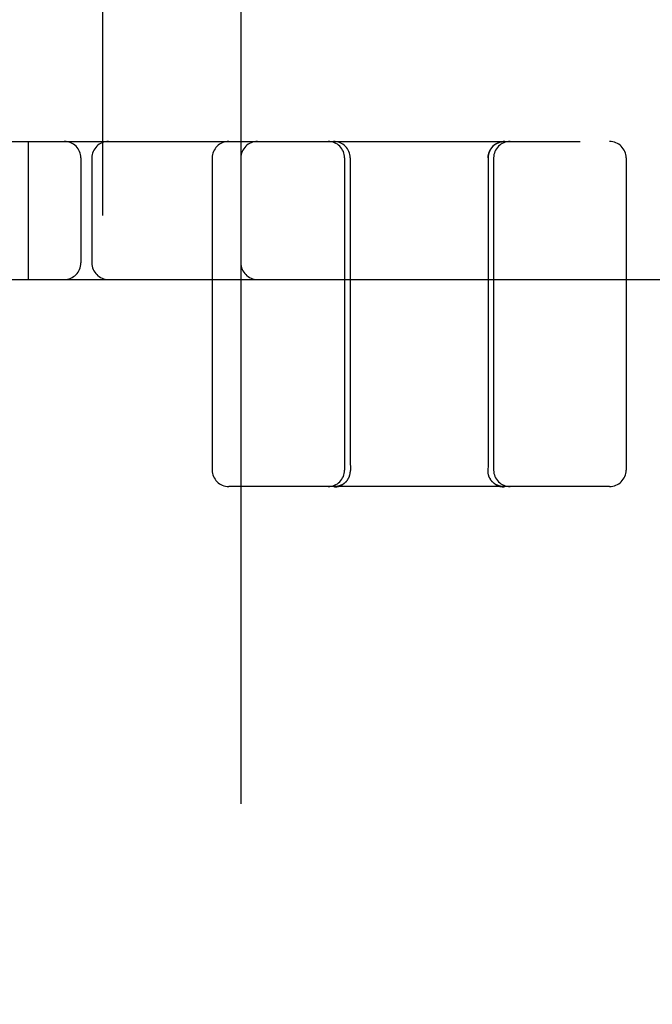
# Model space of a CAD drawing. Header units: inches. Extents: x 0 to 200, y 0 to 129.
# Tile 36 of 94: x 27.302 to 27.876, y 50.24 to 51.131. Entities that reach past the tile are written whole.
import ezdxf

# ---------------------------------------------------------------- set-up
doc = ezdxf.new("R2010")
doc.units = ezdxf.units.IN
doc.header["$LTSCALE"] = 11
doc.header["$MEASUREMENT"] = 0
doc.linetypes.add('HIDDEN', pattern=[0.2, 0.1, -0.1])
doc.layers.add('DEFAULT_2', color=8, linetype='HIDDEN')

msp = doc.modelspace()

# ---------------------------------------------------------------- linework, layer by layer
at = {"layer": 'DEFAULT_2', "color": 8, "linetype": 'HIDDEN'}
for p, q in [((27.37776, 46.55366), (27.37776, 52.05416)), ((27.50276, 51.52116), (27.50276, 47.08666)), ((26.71026, 51.02083), (29.02526, 51.02083)), ((27.31026, 50.89583), (27.31026, 51.02083)), ((27.35776, 51.00583), (27.35776, 50.91083)), ((27.36776, 51.00583), (27.36776, 50.91083)), ((27.47676, 51.00583), (27.47676, 50.72333)), ((27.59676, 51.00583), (27.59676, 50.72333)), ((27.60176, 51.00583), (27.60176, 50.74124)), ((27.72676, 51.00583), (27.72675, 50.73687)), ((27.73176, 51.00583), (27.73176, 50.72333)), ((27.85176, 51.00583), (27.85176, 50.72333)), ((26.82026, 50.89583), (29.02526, 50.89583)), ((27.60176, 50.74124), (27.6018, 50.73237)), ((27.6018, 50.73237), (27.60191, 50.72294)), ((27.60191, 50.72241), (27.60191, 50.72294)), ((27.72662, 50.72294), (27.72662, 50.72241)), ((27.72662, 50.72241), (27.72663, 50.72203)), ((27.83676, 50.70833), (27.49176, 50.70833)), ((27.58825, 50.70833), (27.58813, 50.70833)), ((27.58848, 50.70834), (27.58822, 50.70833)), ((27.58871, 50.70835), (27.58844, 50.70834)), ((27.58896, 50.70836), (27.58868, 50.70834)), ((27.58921, 50.70838), (27.58893, 50.70836)), ((27.58946, 50.7084), (27.58921, 50.70838)), ((27.58975, 50.70844), (27.58947, 50.7084)), ((27.59005, 50.70848), (27.58973, 50.70843)), ((27.59511, 50.71034), (27.59475, 50.71013)), ((27.59543, 50.71054), (27.59508, 50.71032)), ((27.59574, 50.71075), (27.59541, 50.71053)), ((27.59605, 50.71097), (27.59574, 50.71075)), ((27.59636, 50.7112), (27.59605, 50.71096)), ((27.59697, 50.7117), (27.59665, 50.71144)), ((27.59726, 50.71197), (27.59695, 50.71169)), ((27.59755, 50.71224), (27.59723, 50.71193)), ((27.59763, 50.71232), (27.5975, 50.71219)), ((27.5978, 50.71248), (27.59763, 50.71232)), ((27.73073, 50.71248), (27.7309, 50.71232)), ((27.73102, 50.71219), (27.7309, 50.71232)), ((27.7309, 50.71232), (27.731, 50.71221)), ((27.7313, 50.71193), (27.73098, 50.71224)), ((27.73159, 50.71168), (27.73126, 50.71197)), ((27.73188, 50.71144), (27.73156, 50.7117)), ((27.73217, 50.7112), (27.73186, 50.71145)), ((27.73248, 50.71097), (27.73217, 50.7112)), ((27.73345, 50.71032), (27.7331, 50.71054)), ((27.73378, 50.71013), (27.73342, 50.71034)), ((27.73412, 50.70994), (27.73374, 50.71015)), ((27.73906, 50.7084), (27.73878, 50.70844)), ((27.73985, 50.70834), (27.73957, 50.70836)), ((27.74008, 50.70834), (27.73981, 50.70835)), ((27.74031, 50.70833), (27.74005, 50.70834)), ((27.7404, 50.70833), (27.74028, 50.70833))]:
    msp.add_line(p, q, dxfattribs=at)
for points in [[(27.72676, 51.00583), (27.72677, 51.0061), (27.72678, 51.00649), (27.7268, 51.00689), (27.72683, 51.00728), (27.72688, 51.00768), (27.72693, 51.00807), (27.727, 51.00846), (27.72707, 51.00885), (27.72715, 51.00923), (27.72725, 51.00961), (27.72735, 51.01), (27.72747, 51.01037), (27.72759, 51.01075), (27.72773, 51.01112), (27.72787, 51.01149), (27.72803, 51.01185), (27.72819, 51.01221), (27.72836, 51.01257), (27.72854, 51.01292), (27.72874, 51.01326), (27.72894, 51.01361), (27.72915, 51.01394), (27.72936, 51.01427), (27.72959, 51.01459), (27.72982, 51.01491), (27.73007, 51.01522), (27.73032, 51.01553), (27.73058, 51.01583), (27.73085, 51.01612), (27.73112, 51.0164), (27.7314, 51.01668), (27.73169, 51.01695), (27.73199, 51.01721), (27.73229, 51.01746), (27.7326, 51.01771), (27.73292, 51.01795), (27.73324, 51.01817), (27.73357, 51.01839), (27.7339, 51.01861), (27.73424, 51.01881), (27.73459, 51.019), (27.73494, 51.01919), (27.73529, 51.01936), (27.73565, 51.01953), (27.73601, 51.01968), (27.73638, 51.01983), (27.73675, 51.01997), (27.73712, 51.0201), (27.7375, 51.02021), (27.73788, 51.02032), (27.73827, 51.02042), (27.73865, 51.0205), (27.73904, 51.02058), (27.73943, 51.02065), (27.73982, 51.0207), (27.74021, 51.02075), (27.7406, 51.02079), (27.74099, 51.02081), (27.74138, 51.02083), (27.74176, 51.02083)], [(27.72675, 50.73687), (27.72668, 50.72772), (27.72662, 50.72294)], [(27.59904, 50.71393), (27.59927, 50.71423), (27.59948, 50.71455), (27.59969, 50.71486), (27.59989, 50.71519), (27.60008, 50.71551), (27.60026, 50.71585), (27.60044, 50.71618), (27.6006, 50.71653), (27.60075, 50.71687), (27.6009, 50.71722), (27.60103, 50.71757), (27.60116, 50.71793), (27.60128, 50.71829), (27.60138, 50.71866), (27.60148, 50.71902), (27.60157, 50.71939), (27.60165, 50.71976), (27.60171, 50.72014), (27.60177, 50.72051), (27.60182, 50.72089), (27.60186, 50.72127)], [(27.60191, 50.72241), (27.6019, 50.72203), (27.60188, 50.72165), (27.60186, 50.72127)], [(27.7309, 50.71232), (27.73073, 50.71248), (27.73047, 50.71276), (27.73021, 50.71304), (27.72996, 50.71333), (27.72972, 50.71363), (27.72948, 50.71393), (27.72926, 50.71423), (27.72904, 50.71455), (27.72884, 50.71486), (27.72864, 50.71519), (27.72845, 50.71551), (27.72826, 50.71585), (27.72809, 50.71618), (27.72793, 50.71653), (27.72777, 50.71687), (27.72763, 50.71722), (27.72749, 50.71757), (27.72737, 50.71793), (27.72725, 50.71829), (27.72714, 50.71866), (27.72705, 50.71902), (27.72696, 50.71939), (27.72688, 50.71976), (27.72681, 50.72014), (27.72676, 50.72051), (27.72671, 50.72089), (27.72667, 50.72127), (27.72664, 50.72165), (27.72663, 50.72203)], [(27.72826, 50.71585), (27.72845, 50.71552), (27.72864, 50.71519), (27.72883, 50.71486), (27.72904, 50.71455), (27.72926, 50.71423), (27.72948, 50.71393), (27.72972, 50.71363), (27.72996, 50.71333), (27.73021, 50.71304), (27.73047, 50.71276)], [(27.59573, 50.71073), (27.59541, 50.71051), (27.59508, 50.7103), (27.59474, 50.71009), (27.5944, 50.7099), (27.59406, 50.70971), (27.59371, 50.70953), (27.59335, 50.70936), (27.59299, 50.7092), (27.59262, 50.70905), (27.59226, 50.70891), (27.59188, 50.70878), (27.59151, 50.70865), (27.59113, 50.70854), (27.59075, 50.70843), (27.59036, 50.70834), (27.58998, 50.70825), (27.58959, 50.70818), (27.5892, 50.70812), (27.5888, 50.70806), (27.58841, 50.70801), (27.58802, 50.70798), (27.58762, 50.70795), (27.58723, 50.70794), (27.58684, 50.70793)], [(27.58684, 50.70793), (27.58723, 50.70794), (27.58762, 50.70795)], [(27.58802, 50.70798), (27.58841, 50.70801), (27.5888, 50.70806)], [(27.5892, 50.70812), (27.58959, 50.70818), (27.58997, 50.70825), (27.59036, 50.70834), (27.59075, 50.70843), (27.59113, 50.70854), (27.59151, 50.70865), (27.59188, 50.70878), (27.59226, 50.70891), (27.59262, 50.70905), (27.59299, 50.7092), (27.59335, 50.70936), (27.59371, 50.70953), (27.59406, 50.70971), (27.5944, 50.7099), (27.59474, 50.71009), (27.59508, 50.7103), (27.59541, 50.71051), (27.59573, 50.71073), (27.59605, 50.71096), (27.59636, 50.71119), (27.59666, 50.71144)], [(27.59446, 50.70997), (27.59414, 50.7098), (27.5938, 50.70964), (27.59347, 50.70948), (27.59314, 50.70934), (27.5928, 50.70921), (27.59246, 50.70908), (27.59213, 50.70897), (27.59181, 50.70887), (27.59149, 50.70878), (27.59117, 50.7087), (27.59087, 50.70863), (27.59057, 50.70857), (27.59028, 50.70852), (27.59, 50.70847)], [(27.59479, 50.71015), (27.59441, 50.70994), (27.59407, 50.70977), (27.59373, 50.7096), (27.59338, 50.70945), (27.59304, 50.7093), (27.59269, 50.70917), (27.59235, 50.70904), (27.592, 50.70893), (27.59166, 50.70883), (27.59133, 50.70874), (27.591, 50.70866), (27.59067, 50.70859), (27.59035, 50.70853), (27.59005, 50.70848)], [(27.59667, 50.71145), (27.59636, 50.71121), (27.59605, 50.71097)], [(27.5978, 50.71248), (27.59806, 50.71276), (27.59832, 50.71304), (27.59857, 50.71333)], [(27.59904, 50.71393), (27.59881, 50.71363), (27.59857, 50.71333)], [(27.74169, 50.70793), (27.7413, 50.70794), (27.7409, 50.70795), (27.74051, 50.70798), (27.74012, 50.70801), (27.73972, 50.70806), (27.73933, 50.70812), (27.73894, 50.70818), (27.73855, 50.70825), (27.73817, 50.70834), (27.73778, 50.70843), (27.7374, 50.70854), (27.73702, 50.70865), (27.73665, 50.70878), (27.73627, 50.70891), (27.7359, 50.70905), (27.73554, 50.7092), (27.73518, 50.70936), (27.73482, 50.70953), (27.73447, 50.70971), (27.73413, 50.7099), (27.73378, 50.71009), (27.73345, 50.7103), (27.73312, 50.71051), (27.7328, 50.71073), (27.73248, 50.71096), (27.73217, 50.71119), (27.73187, 50.71144), (27.73157, 50.71169)], [(27.73187, 50.71144), (27.73217, 50.7112), (27.73248, 50.71096), (27.7328, 50.71073), (27.73312, 50.71051), (27.73345, 50.7103), (27.73378, 50.71009)], [(27.73312, 50.71053), (27.7328, 50.71075), (27.73248, 50.71097)], [(27.73852, 50.70847), (27.73824, 50.70852), (27.73796, 50.70857), (27.73766, 50.70863), (27.73735, 50.7087), (27.73704, 50.70878), (27.73672, 50.70887), (27.7364, 50.70897), (27.73606, 50.70908), (27.73573, 50.70921), (27.73539, 50.70934), (27.73506, 50.70948), (27.73472, 50.70964), (27.73439, 50.7098), (27.73406, 50.70997)], [(27.7388, 50.70843), (27.73848, 50.70848), (27.73817, 50.70853), (27.73786, 50.70859), (27.73753, 50.70866), (27.7372, 50.70874), (27.73686, 50.70883), (27.73652, 50.70893), (27.73618, 50.70904), (27.73584, 50.70917), (27.73549, 50.7093), (27.73514, 50.70945), (27.7348, 50.7096), (27.73446, 50.70977), (27.73412, 50.70994)], [(27.73447, 50.70971), (27.73482, 50.70953), (27.73518, 50.70936), (27.73554, 50.7092)], [(27.73702, 50.70865), (27.7374, 50.70854), (27.73778, 50.70843), (27.73817, 50.70834), (27.73855, 50.70826), (27.73894, 50.70818)], [(27.7396, 50.70836), (27.73933, 50.70838), (27.73906, 50.7084)], [(27.73933, 50.70812), (27.73972, 50.70806), (27.74012, 50.70801)], [(27.74051, 50.70798), (27.7409, 50.70795), (27.7413, 50.70794)]]:
    msp.add_lwpolyline(points, dxfattribs=at)
for centre, start, end in [((27.34276, 51.00583), 0, 90), ((27.38276, 51.00583), 90, 180), ((27.49176, 51.00583), 90, 180), ((27.51776, 51.00583), 90, 180), ((27.58176, 51.00583), 0, 90), ((27.58676, 51.00583), 0, 90), ((27.74176, 51.00583), 90, 180), ((27.74676, 51.00583), 90, 180), ((27.83676, 51.00583), 0, 90), ((27.34276, 50.91083), 270, 360), ((27.38276, 50.91083), 180, 270), ((27.51776, 50.91083), 180, 270), ((27.49176, 50.72333), 180, 270), ((27.58176, 50.72333), 270, 360), ((27.74676, 50.72333), 180, 270), ((27.83676, 50.72333), 270, 360)]:
    msp.add_arc(centre, 0.015, start, end, dxfattribs=at)

doc.saveas('drawing.dxf')
